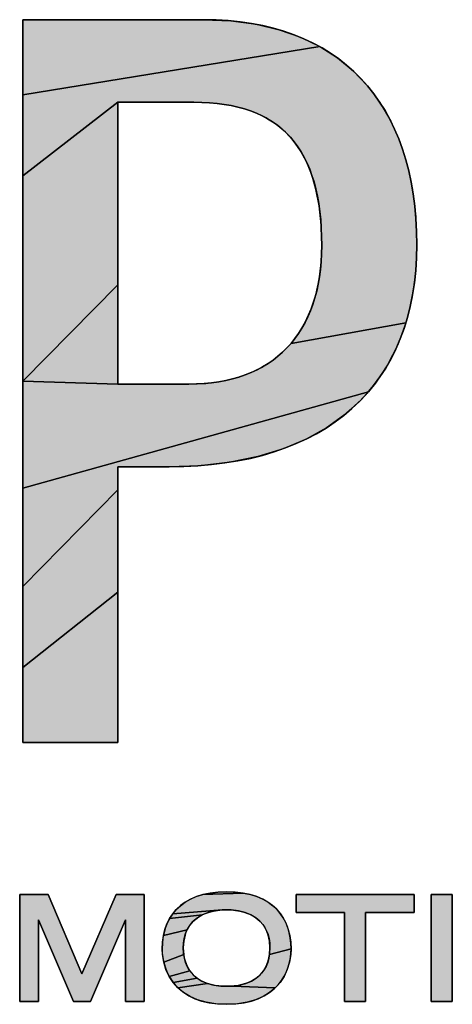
# Paper-space layout '61767N-2-A-2_1_2' of a CAD drawing. Header units: millimetres. Extents: x 0 to 594, y 1 to 420.
# Tile 41 of 83: x 483 to 487, y 28 to 37. Entities that reach past the tile are written whole.
import ezdxf

# ---------------------------------------------------------------- set-up
doc = ezdxf.new("R2010")
doc.units = ezdxf.units.MM
doc.header["$LTSCALE"] = 32.67
doc.layers.add('61767N-2-A-2DXF_CONTINUOUS_LINE', color=7, linetype='CONTINUOUS')

# ---------------------------------------------------------------- blocks, each defined once
blk = doc.blocks.new('LOGO_PHASE_NINGBO_BL35', base_point=(495.2888, 25.4464))
at = {"layer": '61767N-2-A-2DXF_CONTINUOUS_LINE', "linetype": 'Continuous'}
for points in [[(485.5356, 36.4755), (485.7102, 36.3908), (483.0263, 35.9546), (483.0263, 36.4517), (483.0263, 36.6348), (483.072, 36.6348), (483.1962, 36.6348), (483.3791, 36.6348), (483.6013, 36.6348), (483.843, 36.6348), (483.9651, 36.6348), (484.0848, 36.6348), (484.1995, 36.6348), (484.3069, 36.6348), (484.4045, 36.6348), (484.4898, 36.6348), (484.5605, 36.6348), (484.614, 36.6348), (484.6479, 36.6348), (484.6597, 36.6348), (484.9074, 36.6241), (485.1352, 36.5931), (485.3443, 36.5432)], [(486.1404, 36.0371), (486.2533, 35.8861), (486.351, 35.7178), (486.4331, 35.5313), (486.4989, 35.3255), (486.5473, 35.0994), (486.577, 34.8519), (486.5864, 34.5992), (486.5749, 34.3439), (486.5416, 34.1086), (486.4878, 33.8922), (485.4507, 33.7066), (485.521, 33.7996), (485.5817, 33.9031), (485.6327, 34.0178), (485.6735, 34.1442), (485.7036, 34.283), (485.722, 34.4349), (485.7279, 34.5904), (485.7218, 34.7797), (485.7039, 34.95), (485.6755, 35.0998), (485.6376, 35.2316), (485.5908, 35.3476), (485.5355, 35.4498), (485.4717, 35.5397), (485.399, 35.6186), (485.317, 35.6872), (485.2253, 35.7457), (485.1228, 35.7945), (485.008, 35.8337), (484.8791, 35.8627), (484.7341, 35.881), (484.5708, 35.8874), (484.5556, 35.8874), (484.5137, 35.8874), (484.4506, 35.8874), (484.3719, 35.8874), (484.2833, 35.8874), (484.1901, 35.8874), (484.0982, 35.8874), (484.0129, 35.8874), (483.9399, 35.8874), (483.8848, 35.8874), (483.0263, 35.2222), (483.0263, 35.9546), (485.7102, 36.3908), (485.8688, 36.2894), (486.0122, 36.1715)], [(483.8848, 35.3366), (483.8848, 34.8031), (483.8848, 34.2351), (483.0263, 33.3649), (483.0263, 34.3328), (483.0263, 35.2222), (483.8848, 35.8874), (483.8848, 35.7325)], [(483.8848, 33.409), (483.8848, 33.3376), (483.0263, 33.3649), (483.8848, 34.2351), (483.8848, 33.736)], [(486.4878, 33.8922), (486.4147, 33.6936), (486.3229, 33.5119), (486.2126, 33.3461), (486.1506, 33.2691), (483.0263, 32.3971), (483.0263, 33.3649), (483.8848, 33.3376), (483.9711, 33.3376), (484.0875, 33.3376), (484.217, 33.3376), (484.2601, 33.3376), (484.3022, 33.3376), (484.3425, 33.3376), (484.3804, 33.3376), (484.4153, 33.3376), (484.4466, 33.3376), (484.4737, 33.3376), (484.4958, 33.3376), (484.5124, 33.3376), (484.5228, 33.3376), (484.5264, 33.3376), (484.6813, 33.3442), (484.8238, 33.3634), (484.9544, 33.3942), (485.0738, 33.4361), (485.1827, 33.4884), (485.2816, 33.551), (485.3709, 33.6237), (485.4507, 33.7066)], [(483.8848, 32.5902), (483.8848, 32.3808), (483.0263, 31.5077), (483.0263, 32.3971), (486.1506, 33.2691), (486.084, 33.1959), (485.9371, 33.0615), (485.7714, 32.9426), (485.586, 32.8393), (485.3799, 32.7523), (485.1517, 32.6826), (484.9004, 32.6312), (484.6246, 32.5998), (484.3486, 32.5902), (484.3392, 32.5902), (484.3131, 32.5902), (484.2734, 32.5902), (484.2233, 32.5902), (484.1662, 32.5902), (484.105, 32.5902), (484.0431, 32.5902), (483.9837, 32.5902), (483.9298, 32.5902)], [(483.8848, 31.9729), (483.8848, 31.4566), (483.0263, 30.7752), (483.0263, 31.5077), (483.8848, 32.3808)], [(483.8848, 30.9222), (483.8848, 30.46), (483.8848, 30.1602), (483.8848, 30.0951), (483.8327, 30.0951), (483.6994, 30.0951), (483.5197, 30.0951), (483.4556, 30.0951), (483.3285, 30.0951), (483.2117, 30.0951), (483.1156, 30.0951), (483.0503, 30.0951), (483.0263, 30.0951), (483.0263, 30.2782), (483.0263, 30.7752), (483.8848, 31.4566)], [(482.9989, 27.7506), (482.9989, 28.7205), (483.2558, 28.7205), (483.561, 28.0014), (483.8717, 28.7205), (484.1232, 28.7205), (484.1232, 27.7506), (483.9537, 27.7506), (483.9537, 28.492), (483.6377, 27.7506), (483.4857, 27.7506), (483.1684, 28.4921), (483.1684, 27.7506)], [(485.0836, 28.7191), (485.1424, 28.7005), (485.1955, 28.6774), (485.243, 28.6502), (485.2853, 28.6189), (485.3228, 28.5838), (485.3555, 28.5446), (485.3836, 28.5016), (485.407, 28.4544), (485.4257, 28.4032), (485.4394, 28.3478), (485.4478, 28.2885), (485.4505, 28.2282), (485.2556, 28.1761), (485.2595, 28.239), (485.2555, 28.2987), (485.2441, 28.3522), (485.2357, 28.3767), (485.2256, 28.3998), (485.2006, 28.4418), (485.1693, 28.4785), (485.1314, 28.5101), (485.0868, 28.5365), (485.035, 28.5574), (484.9759, 28.5723), (484.9093, 28.5804), (484.8682, 28.5817), (484.827, 28.5804), (484.3809, 28.5446), (484.4136, 28.5837), (484.451, 28.6189), (484.4934, 28.6502), (484.5409, 28.6774), (484.5939, 28.7005), (484.6527, 28.7191), (485.0186, 28.7329)], [(484.8682, 28.7445), (484.947, 28.7415), (485.0186, 28.7329), (484.6527, 28.7191), (484.7177, 28.7329), (484.7894, 28.7415)], [(486.5614, 28.5577), (486.1243, 28.5577), (486.1243, 27.7506), (485.9334, 27.7506), (485.9334, 28.5577), (485.4963, 28.5577), (485.4963, 28.7205), (486.5614, 28.7205)], [(484.605, 28.5101), (484.5671, 28.4785), (484.5358, 28.4418), (484.5108, 28.3999), (484.2969, 28.3478), (484.3106, 28.4032), (484.3293, 28.4544), (484.3528, 28.5015), (484.6496, 28.5365)], [(484.7014, 28.5574), (484.6496, 28.5365), (484.3528, 28.5015), (484.3809, 28.5446), (484.827, 28.5804), (484.7605, 28.5723)], [(484.4923, 28.3522), (484.4809, 28.2988), (484.4769, 28.239), (484.4809, 28.1761), (484.3001, 28.1066), (484.2885, 28.1764), (484.2859, 28.2282), (484.2886, 28.2884), (484.2969, 28.3478), (484.5108, 28.3999), (484.5007, 28.3767)], [(484.4922, 28.1208), (484.5103, 28.0725), (484.5345, 28.0305), (484.3489, 27.9795), (484.3205, 28.0405), (484.3001, 28.1066), (484.4809, 28.1761), (484.4857, 28.1475)], [(485.4479, 28.1764), (485.4362, 28.1066), (485.4159, 28.0405), (485.3874, 27.9795), (485.3513, 27.9245), (485.3078, 27.8756), (484.9206, 27.8915), (484.9849, 27.9004), (485.0421, 27.9158), (485.0921, 27.9368), (485.1351, 27.963), (485.1716, 27.9942), (485.2019, 28.0306), (485.2261, 28.0725), (485.2442, 28.1208), (485.2507, 28.1475), (485.2556, 28.1761), (485.4505, 28.2282)], [(484.5648, 27.9942), (484.6013, 27.9629), (484.385, 27.9245), (484.3489, 27.9795), (484.5345, 28.0305)], [(484.6443, 27.9367), (484.6943, 27.9158), (484.4285, 27.8756), (484.385, 27.9245), (484.6013, 27.9629)], [(484.8682, 27.8894), (484.9206, 27.8915), (485.3078, 27.8756), (485.2568, 27.833), (485.1978, 27.7968), (485.1303, 27.7675), (485.0534, 27.7454), (484.9663, 27.7315), (484.8682, 27.7266), (484.7701, 27.7315), (484.6829, 27.7454), (484.606, 27.7675), (484.5385, 27.7968), (484.4796, 27.833), (484.4285, 27.8756), (484.6943, 27.9158), (484.7515, 27.9004), (484.8158, 27.8915)]]:
    blk.add_hatch(color=7, dxfattribs=at).paths.add_polyline_path(points)
at = {"layer": '61767N-2-A-2DXF_CONTINUOUS_LINE', "color": 7, "linetype": 'Continuous'}
for p, q in [((484.6597, 36.6348), (483.843, 36.6348)), ((483.8848, 35.8874), (484.5708, 35.8874)), ((484.5264, 33.3376), (484.2601, 33.3376)), ((483.8848, 32.5902), (484.3486, 32.5902)), ((482.9989, 27.7506), (482.9989, 28.7205)), ((482.9989, 28.7205), (483.2558, 28.7205)), ((483.2558, 28.7205), (482.9989, 28.7205)), ((482.9989, 28.7205), (482.9989, 27.7506)), ((483.2558, 28.7205), (483.561, 28.0014)), ((483.561, 28.0014), (483.2558, 28.7205)), ((483.561, 28.0014), (483.8717, 28.7205)), ((483.8717, 28.7205), (483.561, 28.0014)), ((483.8717, 28.7205), (484.1232, 28.7205)), ((484.1232, 28.7205), (483.8717, 28.7205)), ((484.1232, 28.7205), (484.1232, 27.7506)), ((484.1232, 27.7506), (484.1232, 28.7205)), ((485.4963, 28.5577), (485.4963, 28.7205)), ((485.4963, 28.7205), (486.5614, 28.7205)), ((486.5614, 28.7205), (485.4963, 28.7205)), ((485.4963, 28.7205), (485.4963, 28.5577)), ((486.5614, 28.7205), (486.5614, 28.5577)), ((486.5614, 28.5577), (486.5614, 28.7205)), ((486.716, 28.7205), (486.907, 28.7205)), ((486.716, 27.7506), (486.716, 28.7205)), ((486.716, 28.7205), (486.716, 27.7506)), ((486.907, 28.7205), (486.716, 28.7205)), ((486.907, 28.7205), (486.907, 27.7506)), ((486.907, 27.7506), (486.907, 28.7205)), ((485.9334, 28.5577), (485.4963, 28.5577)), ((485.4963, 28.5577), (485.9334, 28.5577)), ((485.9334, 27.7506), (485.9334, 28.5577)), ((485.9334, 28.5577), (485.9334, 27.7506)), ((486.5614, 28.5577), (486.1243, 28.5577)), ((486.1243, 28.5577), (486.1243, 27.7506)), ((486.1243, 27.7506), (486.1243, 28.5577)), ((486.1243, 28.5577), (486.5614, 28.5577)), ((483.1684, 27.7506), (483.1684, 28.4921)), ((483.1684, 28.4921), (483.4857, 27.7506)), ((483.1711, 28.4857), (483.1684, 28.4857)), ((483.1684, 28.4857), (483.1684, 27.7506)), ((483.4857, 27.7506), (483.1711, 28.4857)), ((483.6377, 27.7506), (483.9537, 28.492)), ((483.9511, 28.4857), (483.6377, 27.7506)), ((483.9537, 28.4857), (483.9511, 28.4857)), ((483.9537, 28.492), (483.9537, 27.7506)), ((483.9537, 27.7506), (483.9537, 28.4857)), ((483.1684, 27.7506), (482.9989, 27.7506)), ((482.9989, 27.7506), (483.1684, 27.7506)), ((483.6377, 27.7506), (483.4857, 27.7506)), ((483.4857, 27.7506), (483.6377, 27.7506)), ((484.1232, 27.7506), (483.9537, 27.7506)), ((483.9537, 27.7506), (484.1232, 27.7506)), ((486.1243, 27.7506), (485.9334, 27.7506)), ((485.9334, 27.7506), (486.1243, 27.7506)), ((486.907, 27.7506), (486.716, 27.7506)), ((486.716, 27.7506), (486.907, 27.7506))]:
    blk.add_line(p, q, dxfattribs=at)
for points in [[(485.5356, 36.4755), (485.7102, 36.3908), (483.0263, 35.9546), (483.0263, 36.4517), (483.0263, 36.6348), (483.072, 36.6348), (483.1962, 36.6348), (483.3791, 36.6348), (483.6013, 36.6348), (483.843, 36.6348), (483.9651, 36.6348), (484.0848, 36.6348), (484.1995, 36.6348), (484.3069, 36.6348), (484.4045, 36.6348), (484.4898, 36.6348), (484.5605, 36.6348), (484.614, 36.6348), (484.6479, 36.6348), (484.6597, 36.6348), (484.9074, 36.6241), (485.1352, 36.5931), (485.3443, 36.5432), (485.5356, 36.4755)], [(486.1404, 36.0371), (486.2533, 35.8861), (486.351, 35.7178), (486.4331, 35.5313), (486.4989, 35.3255), (486.5473, 35.0994), (486.577, 34.8519), (486.5864, 34.5992), (486.5749, 34.3439), (486.5416, 34.1086), (486.4878, 33.8922), (485.4507, 33.7066), (485.521, 33.7996), (485.5817, 33.9031), (485.6327, 34.0178), (485.6735, 34.1442), (485.7036, 34.283), (485.722, 34.4349), (485.7279, 34.5904), (485.7218, 34.7797), (485.7039, 34.95), (485.6755, 35.0998), (485.6376, 35.2316), (485.5908, 35.3476), (485.5355, 35.4498), (485.4717, 35.5397), (485.399, 35.6186), (485.317, 35.6872), (485.2253, 35.7457), (485.1228, 35.7945), (485.008, 35.8337), (484.8791, 35.8627), (484.7341, 35.881), (484.5708, 35.8874), (484.5556, 35.8874), (484.5137, 35.8874), (484.4506, 35.8874), (484.3719, 35.8874), (484.2833, 35.8874), (484.1901, 35.8874), (484.0982, 35.8874), (484.0129, 35.8874), (483.9399, 35.8874), (483.8848, 35.8874), (483.0263, 35.2222), (483.0263, 35.9546), (485.7102, 36.3908), (485.8688, 36.2894), (486.0122, 36.1715), (486.1404, 36.0371)], [(483.8848, 35.3366), (483.8848, 34.8031), (483.8848, 34.2351), (483.0263, 33.3649), (483.0263, 34.3328), (483.0263, 35.2222), (483.8848, 35.8874), (483.8848, 35.7325), (483.8848, 35.3366)], [(483.8848, 33.409), (483.8848, 33.3376), (483.0263, 33.3649), (483.8848, 34.2351), (483.8848, 33.736), (483.8848, 33.409)], [(486.4878, 33.8922), (486.4147, 33.6936), (486.3229, 33.5119), (486.2126, 33.3461), (486.1506, 33.2691), (483.0263, 32.3971), (483.0263, 33.3649), (483.8848, 33.3376), (483.9711, 33.3376), (484.0875, 33.3376), (484.217, 33.3376), (484.2601, 33.3376), (484.3022, 33.3376), (484.3425, 33.3376), (484.3804, 33.3376), (484.4153, 33.3376), (484.4466, 33.3376), (484.4737, 33.3376), (484.4958, 33.3376), (484.5124, 33.3376), (484.5228, 33.3376), (484.5264, 33.3376), (484.6813, 33.3442), (484.8238, 33.3634), (484.9544, 33.3942), (485.0738, 33.4361), (485.1827, 33.4884), (485.2816, 33.551), (485.3709, 33.6237), (485.4507, 33.7066), (486.4878, 33.8922)], [(483.8848, 32.5902), (483.8848, 32.3808), (483.0263, 31.5077), (483.0263, 32.3971), (486.1506, 33.2691), (486.084, 33.1959), (485.9371, 33.0615), (485.7714, 32.9426), (485.586, 32.8393), (485.3799, 32.7523), (485.1517, 32.6826), (484.9004, 32.6312), (484.6246, 32.5998), (484.3486, 32.5902), (484.3392, 32.5902), (484.3131, 32.5902), (484.2734, 32.5902), (484.2233, 32.5902), (484.1662, 32.5902), (484.105, 32.5902), (484.0431, 32.5902), (483.9837, 32.5902), (483.9298, 32.5902), (483.8848, 32.5902)], [(483.8848, 31.9729), (483.8848, 31.4566), (483.0263, 30.7752), (483.0263, 31.5077), (483.8848, 32.3808), (483.8848, 31.9729)], [(483.8848, 30.9222), (483.8848, 30.46), (483.8848, 30.1602), (483.8848, 30.0951), (483.8327, 30.0951), (483.6994, 30.0951), (483.5197, 30.0951), (483.4556, 30.0951), (483.3285, 30.0951), (483.2117, 30.0951), (483.1156, 30.0951), (483.0503, 30.0951), (483.0263, 30.0951), (483.0263, 30.2782), (483.0263, 30.7752), (483.8848, 31.4566), (483.8848, 30.9222)], [(482.9989, 27.7506), (482.9989, 28.7205), (483.2558, 28.7205), (483.561, 28.0014), (483.8717, 28.7205), (484.1232, 28.7205), (484.1232, 27.7506), (483.9537, 27.7506), (483.9537, 28.492), (483.6377, 27.7506), (483.4857, 27.7506), (483.1684, 28.4921), (483.1684, 27.7506), (482.9989, 27.7506)], [(485.0836, 28.7191), (485.1424, 28.7005), (485.1955, 28.6774), (485.243, 28.6502), (485.2853, 28.6189), (485.3228, 28.5838), (485.3555, 28.5446), (485.3836, 28.5016), (485.407, 28.4544), (485.4257, 28.4032), (485.4394, 28.3478), (485.4478, 28.2885), (485.4505, 28.2282), (485.2556, 28.1761), (485.2595, 28.239), (485.2555, 28.2987), (485.2441, 28.3522), (485.2357, 28.3767), (485.2256, 28.3998), (485.2006, 28.4418), (485.1693, 28.4785), (485.1314, 28.5101), (485.0868, 28.5365), (485.035, 28.5574), (484.9759, 28.5723), (484.9093, 28.5804), (484.8682, 28.5817), (484.827, 28.5804), (484.3809, 28.5446), (484.4136, 28.5837), (484.451, 28.6189), (484.4934, 28.6502), (484.5409, 28.6774), (484.5939, 28.7005), (484.6527, 28.7191), (485.0186, 28.7329), (485.0836, 28.7191)], [(484.8682, 28.7445), (484.947, 28.7415), (485.0186, 28.7329), (484.6527, 28.7191), (484.7177, 28.7329), (484.7894, 28.7415), (484.8682, 28.7445)], [(486.5614, 28.5577), (486.1243, 28.5577), (486.1243, 27.7506), (485.9334, 27.7506), (485.9334, 28.5577), (485.4963, 28.5577), (485.4963, 28.7205), (486.5614, 28.7205), (486.5614, 28.5577)], [(484.605, 28.5101), (484.5671, 28.4785), (484.5358, 28.4418), (484.5108, 28.3999), (484.2969, 28.3478), (484.3106, 28.4032), (484.3293, 28.4544), (484.3528, 28.5015), (484.6496, 28.5365), (484.605, 28.5101)], [(484.7014, 28.5574), (484.6496, 28.5365), (484.3528, 28.5015), (484.3809, 28.5446), (484.827, 28.5804), (484.7605, 28.5723), (484.7014, 28.5574)], [(484.4923, 28.3522), (484.4809, 28.2988), (484.4769, 28.239), (484.4809, 28.1761), (484.3001, 28.1066), (484.2885, 28.1764), (484.2859, 28.2282), (484.2886, 28.2884), (484.2969, 28.3478), (484.5108, 28.3999), (484.5007, 28.3767), (484.4923, 28.3522)], [(484.4922, 28.1208), (484.5103, 28.0725), (484.5345, 28.0305), (484.3489, 27.9795), (484.3205, 28.0405), (484.3001, 28.1066), (484.4809, 28.1761), (484.4857, 28.1475), (484.4922, 28.1208)], [(485.4479, 28.1764), (485.4362, 28.1066), (485.4159, 28.0405), (485.3874, 27.9795), (485.3513, 27.9245), (485.3078, 27.8756), (484.9206, 27.8915), (484.9849, 27.9004), (485.0421, 27.9158), (485.0921, 27.9368), (485.1351, 27.963), (485.1716, 27.9942), (485.2019, 28.0306), (485.2261, 28.0725), (485.2442, 28.1208), (485.2507, 28.1475), (485.2556, 28.1761), (485.4505, 28.2282), (485.4479, 28.1764)], [(484.5648, 27.9942), (484.6013, 27.9629), (484.385, 27.9245), (484.3489, 27.9795), (484.5345, 28.0305), (484.5648, 27.9942)], [(484.6443, 27.9367), (484.6943, 27.9158), (484.4285, 27.8756), (484.385, 27.9245), (484.6013, 27.9629), (484.6443, 27.9367)], [(484.8682, 27.8894), (484.9206, 27.8915), (485.3078, 27.8756), (485.2568, 27.833), (485.1978, 27.7968), (485.1303, 27.7675), (485.0534, 27.7454), (484.9663, 27.7315), (484.8682, 27.7266), (484.7701, 27.7315), (484.6829, 27.7454), (484.606, 27.7675), (484.5385, 27.7968), (484.4796, 27.833), (484.4285, 27.8756), (484.6943, 27.9158), (484.7515, 27.9004), (484.8158, 27.8915), (484.8682, 27.8894)]]:
    blk.add_lwpolyline(points, dxfattribs=at)
for points, knots in [([(484.6597, 36.6348), (484.6597, 36.6348), (483.0263, 36.6348), (483.0263, 36.6348), (483.0263, 36.6348), (483.0263, 30.0951), (483.0263, 30.0951), (483.0263, 30.0951), (483.8848, 30.0951), (483.8848, 30.0951), (483.8848, 30.0951), (483.8848, 32.4126), (483.8848, 32.5902), (484.0166, 32.5902), (484.3486, 32.5902), (484.3486, 32.5902), (485.7708, 32.5902), (486.5864, 33.3225), (486.5864, 34.5992), (486.5864, 35.8929), (485.8841, 36.6348), (484.6597, 36.6348)], [0, 0, 0, 0, 1, 1, 1, 2, 2, 2, 3, 3, 3, 4, 4, 4, 5, 5, 5, 6, 6, 6, 7, 7, 7, 7]), ([(483.843, 36.6348), (483.4347, 36.6348), (483.0263, 36.6348), (483.0263, 36.6348), (483.0263, 36.6348), (483.0263, 34.9999), (483.0263, 33.3649)], [0.5, 0.5, 0.5, 0.5, 1, 1, 1, 1.5, 1.5, 1.5, 1.5]), ([(484.5264, 33.3376), (484.5264, 33.3376), (484.0302, 33.3376), (483.8848, 33.3376), (483.8848, 33.3376), (483.8848, 35.8874), (483.8848, 35.8874), (484.0326, 35.8874), (484.5708, 35.8874), (484.5708, 35.8874), (485.3602, 35.8874), (485.7279, 35.4752), (485.7279, 34.5904), (485.7279, 33.7942), (485.29, 33.3376), (484.5264, 33.3376)], [0, 0, 0, 0, 1, 1, 1, 2, 2, 2, 3, 3, 3, 4, 4, 4, 5, 5, 5, 5]), ([(484.2601, 33.3376), (484.1179, 33.3376), (483.9575, 33.3376), (483.8848, 33.3376), (483.8848, 33.3376), (483.8848, 35.8874), (483.8848, 35.8874)], [0.5, 0.5, 0.5, 0.5, 1, 1, 1, 2, 2, 2, 2]), ([(483.0263, 33.3649), (483.0263, 31.73), (483.0263, 30.0951), (483.0263, 30.0951), (483.0263, 30.0951), (483.2409, 30.0951), (483.4556, 30.0951)], [1.5, 1.5, 1.5, 1.5, 2, 2, 2, 2.5, 2.5, 2.5, 2.5]), ([(483.4556, 30.0951), (483.6702, 30.0951), (483.8848, 30.0951), (483.8848, 30.0951), (483.8848, 30.0951), (483.8848, 32.4126), (483.8848, 32.5902)], [2.5, 2.5, 2.5, 2.5, 3, 3, 3, 4, 4, 4, 4]), ([(484.8682, 28.7445), (485.2985, 28.7445), (485.4505, 28.4937), (485.4505, 28.2282), (485.4505, 28.0268), (485.3308, 27.7266), (484.8682, 27.7266), (484.4055, 27.7266), (484.2859, 28.0268), (484.2859, 28.2282), (484.2859, 28.4937), (484.4379, 28.7445), (484.8682, 28.7445)], [0, 0, 0, 0, 1, 1, 1, 2, 2, 2, 3, 3, 3, 4, 4, 4, 4]), ([(485.2595, 28.239), (485.2595, 28.4723), (485.0914, 28.5817), (484.8682, 28.5817), (484.6449, 28.5817), (484.4769, 28.4723), (484.4769, 28.239), (484.4769, 27.964), (484.6853, 27.8894), (484.8682, 27.8894), (485.0511, 27.8894), (485.2595, 27.964), (485.2595, 28.239)], [0, 0, 0, 0, 1, 1, 1, 2, 2, 2, 3, 3, 3, 4, 4, 4, 4]), ([(485.2595, 28.239), (485.2595, 28.4723), (485.0914, 28.5817), (484.8682, 28.5817), (484.6449, 28.5817), (484.4769, 28.4723), (484.4769, 28.239), (484.4769, 27.964), (484.6853, 27.8894), (484.8682, 27.8894), (485.0511, 27.8894), (485.2595, 27.964), (485.2595, 28.239)], [0, 0, 0, 0, 1, 1, 1, 2, 2, 2, 3, 3, 3, 4, 4, 4, 4]), ([(484.2859, 28.2282), (484.2859, 28.0268), (484.4055, 27.7266), (484.8682, 27.7266), (485.3308, 27.7266), (485.4505, 28.0268), (485.4505, 28.2282)], [1, 1, 1, 1, 2, 2, 2, 3, 3, 3, 3])]:
    blk.add_open_spline(points, degree=3, knots=knots, dxfattribs=at)
for points in [[(486.5864, 34.5992), (486.5864, 35.8929), (485.8841, 36.6348), (484.6597, 36.6348)], [(484.5708, 35.8874), (485.3602, 35.8874), (485.7279, 35.4752), (485.7279, 34.5904)], [(484.3486, 32.5902), (485.7708, 32.5902), (486.5864, 33.3225), (486.5864, 34.5992)], [(485.7279, 34.5904), (485.7279, 33.7942), (485.29, 33.3376), (484.5264, 33.3376)], [(484.8682, 28.7445), (484.4379, 28.7445), (484.2859, 28.4937), (484.2859, 28.2282)], [(485.4505, 28.2282), (485.4505, 28.4937), (485.2985, 28.7445), (484.8682, 28.7445)]]:
    blk.add_open_spline(points, degree=3, dxfattribs=at)
blk.add_solid([(486.716, 28.7205), (486.907, 28.7205), (486.716, 27.7506), (486.907, 27.7506)], dxfattribs=at)

psp = doc.layouts.new('61767N-2-A-2_1_2')

# ---------------------------------------------------------------- block references
at = {"layer": '61767N-2-A-2DXF_CONTINUOUS_LINE', "color": 2, "linetype": 'Continuous'}
psp.add_blockref('LOGO_PHASE_NINGBO_BL35', (495.2888, 25.4464), dxfattribs=at)

doc.saveas('drawing.dxf')
